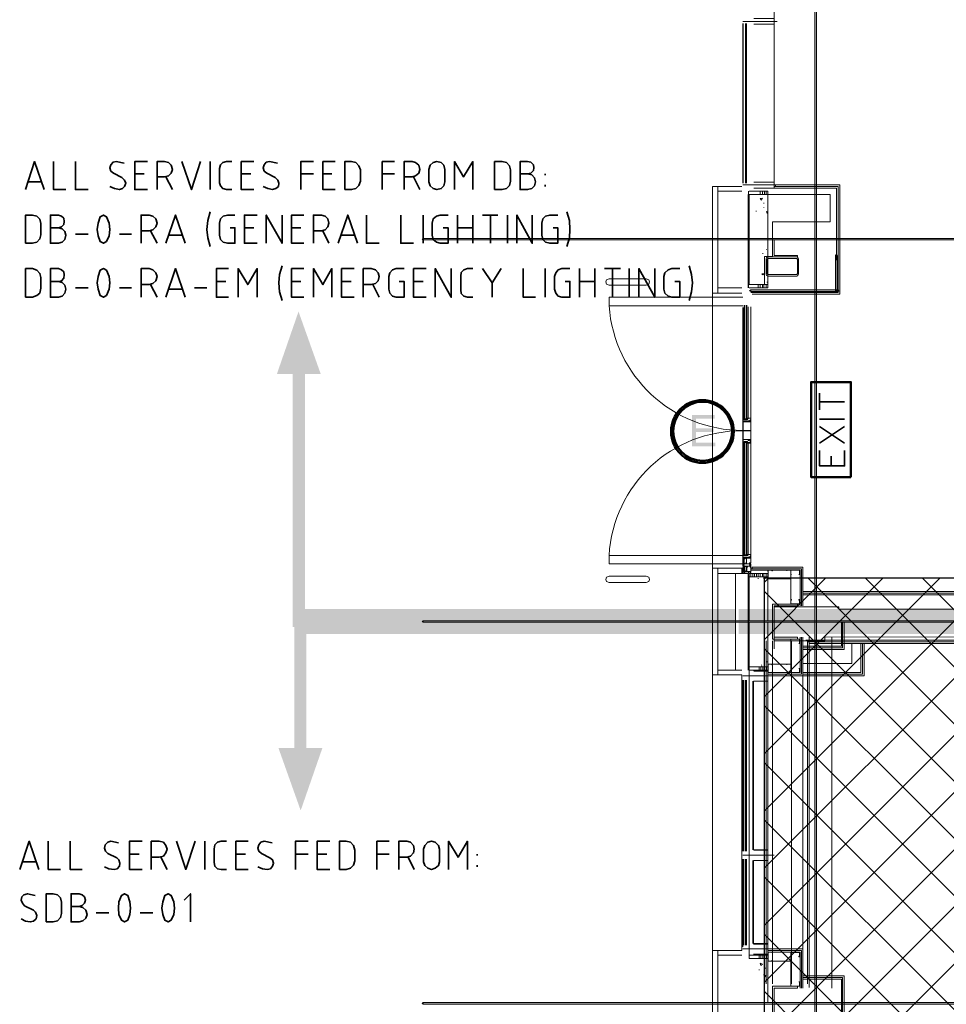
# Model space of a CAD drawing. Header units: millimetres. Extents: x 1.7 to 32.8, y 0.3 to 23.1.
# Tile 10 of 106: x 1.7 to 4.6, y 8.1 to 11.2. Entities that reach past the tile are written whole.
import ezdxf

# ---------------------------------------------------------------- set-up
doc = ezdxf.new("R2010")
doc.units = ezdxf.units.MM
doc.layers.add('PDF_Geometry', color=9, linetype='Continuous', true_color=0x808080)
doc.layers.add('PDF_Solid Fills', color=9, linetype='Continuous', true_color=0x808080)

msp = doc.modelspace()

# ---------------------------------------------------------------- hatches: boundary and pattern name
h = msp.add_hatch()
h.set_pattern_fill('ANSI37', color=256, scale=0.04)
h.paths.add_polyline_path([(13.8889, 0.4617), (4.0559, 0.4617), (4.0559, 9.4575), (13.8889, 9.4575)])
at = {"layer": 'PDF_Solid Fills', "transparency": 33554559}
for color, points in [(256, [(4.2175, 22.9226), (4.2141, 22.9226), (4.2141, 0.2783), (4.2193, 0.2783), (4.2193, 22.9226)]), (256, [(29.8551, 10.5213), (29.8551, 10.5247), (2.9827, 10.5247), (2.9827, 10.5197), (29.8551, 10.5197)]), (256, [(4.2825, 10.3597), (4.2843, 10.3597), (4.2843, 10.4713), (4.2791, 10.4713), (4.2791, 10.3597)]), (256, [(4.0126, 10.3597), (4.0126, 10.358), (4.2875, 10.358), (4.2875, 10.363), (4.0126, 10.363)]), (7, [(3.8993, 9.9697), (3.8275, 9.9697), (3.8275, 9.8713), (3.9009, 9.8713), (3.9009, 9.883), (3.8408, 9.883), (3.8408, 9.9163), (3.8959, 9.9163), (3.8959, 9.928), (3.8408, 9.928), (3.8408, 9.958), (3.8993, 9.958)]), (256, [(29.8551, 9.3197), (29.8551, 9.323), (2.9827, 9.323), (2.9827, 9.318), (29.8551, 9.318)]), (256, [(29.8551, 8.1198), (29.8551, 8.1231), (2.9827, 8.1231), (2.9827, 8.1181), (29.8551, 8.1181)])]:
    msp.add_hatch(color=color, dxfattribs=at).paths.add_polyline_path(points)

# ---------------------------------------------------------------- linework, layer by layer
msp.add_lwpolyline([(13.8889, 0.4617), (4.0559, 0.4617), (4.0559, 9.4575), (13.8889, 9.4575)], close=True)
at = {"layer": 'PDF_Geometry', "lineweight": 5}
for points in [[(4.2175, 22.9226), (4.2141, 22.9226), (4.2141, 0.2783), (4.2193, 0.2783), (4.2193, 22.9226)], [(29.8551, 10.5213), (29.8551, 10.5247), (2.9827, 10.5247), (2.9827, 10.5197), (29.8551, 10.5197)], [(4.2825, 10.3597), (4.2843, 10.3597), (4.2843, 10.4713), (4.2791, 10.4713), (4.2791, 10.3597)], [(4.0126, 10.3597), (4.0126, 10.358), (4.2875, 10.358), (4.2875, 10.363), (4.0126, 10.363)], [(29.8551, 9.3197), (29.8551, 9.323), (2.9827, 9.323), (2.9827, 9.318), (29.8551, 9.318)], [(29.8551, 8.1198), (29.8551, 8.1231), (2.9827, 8.1231), (2.9827, 8.1181), (29.8551, 8.1181)]]:
    msp.add_lwpolyline(points, close=True, dxfattribs=at)
at = {"layer": 'PDF_Geometry', "lineweight": 18}
for points in [[(4.0859, 11.7113), (4.0859, 10.683), (4.2825, 10.683), (4.2825, 10.5697)], [(4.0959, 11.2063), (3.9875, 11.2063)], [(4.0225, 11.2163), (4.0859, 11.2163), (4.0859, 11.198), (4.0225, 11.198)], [(4.0293, 11.198), (4.0859, 11.198), (4.0859, 11.2163), (4.0293, 11.2163)], [(3.9875, 10.698), (3.9875, 11.1997)], [(3.9977, 10.698), (3.9977, 11.1997)], [(3.9844, 10.353), (3.9092, 10.353), (3.8925, 10.353), (3.8925, 10.5213), (3.8925, 10.688), (3.9092, 10.688), (3.9844, 10.688)], [(3.9844, 10.673), (3.9092, 10.673), (3.9092, 10.688), (3.9092, 10.5213), (3.9092, 10.353), (3.9092, 10.3697), (3.9844, 10.3697)], [(4.0959, 10.693), (3.9875, 10.693)], [(4.0225, 10.7013), (4.0859, 10.7013), (4.0859, 10.683), (4.0225, 10.683)], [(4.0293, 10.683), (4.0859, 10.683), (4.0859, 10.7013), (4.0293, 10.7013)], [(4.0859, 10.688), (4.0859, 10.683), (4.0859, 10.688)], [(4.0859, 10.688), (4.2875, 10.688), (4.2875, 10.5697)], [(4.0909, 10.688), (4.0909, 10.693), (4.2927, 10.693), (4.2927, 10.5697)], [(4.0042, 10.663), (4.0042, 10.3797)], [(4.0058, 10.3697), (4.0058, 10.5213), (4.0058, 10.673)], [(4.0076, 10.673), (4.0659, 10.673), (4.0659, 10.663), (4.0076, 10.663)], [(4.0426, 10.663), (4.0426, 10.673)], [(4.0492, 10.663), (4.0492, 10.673)], [(4.0559, 10.663), (4.0559, 10.673)], [(4.0609, 10.663), (4.0609, 10.673)], [(4.0543, 10.6346), (4.0543, 10.6363)], [(4.0543, 10.6213), (4.0543, 10.623)], [(4.0293, 10.6097), (4.0293, 10.6113)], [(4.0659, 10.608), (4.0627, 10.6097), (4.0643, 10.603), (4.0659, 10.6047)], [(4.2825, 10.5213), (4.2825, 10.5863)], [(4.2875, 10.5213), (4.2875, 10.5913)], [(4.2927, 10.5213), (4.2927, 10.5963)], [(4.0042, 10.5213), (4.0042, 10.3697)], [(4.0076, 10.5163), (4.0076, 10.3797), (4.0659, 10.3797), (4.0659, 10.5163)], [(4.0126, 10.3547), (4.2875, 10.3547), (4.2875, 10.4713), (4.2875, 10.3547), (4.0659, 10.3547)], [(4.0176, 10.3497), (4.2927, 10.3497), (4.2927, 10.4713)], [(4.051, 10.4763), (4.051, 10.478)], [(4.0609, 10.4597), (4.0609, 10.4613)], [(4.0627, 10.4897), (4.0627, 10.4913)], [(4.0492, 10.4097), (4.0492, 10.4113)], [(4.0559, 10.413), (4.0559, 10.4147)], [(4.0076, 10.3697), (4.0659, 10.3697), (4.0659, 10.3797), (4.0076, 10.3797)], [(4.0358, 10.3797), (4.0358, 10.3697)], [(4.0426, 10.3797), (4.0426, 10.3697)], [(4.0492, 10.3797), (4.0492, 10.3697)], [(4.0543, 10.3797), (4.0543, 10.3697)], [(4.0593, 10.3797), (4.0593, 10.3813)], [(4.0609, 10.3797), (4.0609, 10.3697)], [(4.0643, 10.3863), (4.0643, 10.388)], [(4.0659, 10.3797), (4.0659, 10.3697)], [(3.9875, 10.313), (3.5675, 10.313), (3.5675, 10.3397), (3.9875, 10.3397)], [(3.8925, 9.488), (3.8925, 10.353)], [(3.9875, 9.9614), (3.9875, 10.308)], [(3.9909, 9.9614), (3.9909, 10.308)], [(3.9925, 10.3147), (3.9925, 9.9547), (4.0009, 9.9547), (4.0009, 10.3147)], [(3.9943, 10.3147), (3.9943, 9.958), (3.9993, 9.958), (3.9993, 10.3147)], [(4.0042, 9.9597), (4.0042, 10.3097)], [(4.0126, 9.9597), (4.0126, 10.3097)], [(4.0027, 9.958), (4.0027, 9.9547), (4.0009, 9.9547), (4.0009, 9.958), (4.0009, 9.9563), (4.0027, 9.9563), (4.0009, 9.958), (4.0009, 9.9597), (4.0009, 9.958), (4.0027, 9.958), (4.0027, 9.9597), (4.0009, 9.9597), (4.0009, 9.9614), (4.0009, 9.9597), (4.0042, 9.9597), (4.0027, 9.9597), (4.0027, 9.9563)], [(3.9875, 9.8814), (3.9875, 9.533)], [(3.9909, 9.8797), (3.9909, 9.533)], [(3.9943, 9.5264), (3.9943, 9.883), (3.9993, 9.883), (3.9993, 9.5264)], [(4.0027, 9.883), (4.0027, 9.8864), (4.0009, 9.8864), (4.0009, 9.8847), (4.0027, 9.8847), (4.0009, 9.8847), (4.0009, 9.883), (4.0027, 9.883), (4.0009, 9.8814), (4.0009, 9.8797), (4.0009, 9.8814), (4.0042, 9.8814), (4.0027, 9.883), (4.0027, 9.8847)], [(4.0042, 9.8814), (4.0042, 9.5314)], [(4.0126, 9.8814), (4.0126, 9.5314)], [(4.0027, 9.5297), (4.0027, 9.5264), (4.0009, 9.5264), (4.0009, 9.5297), (4.0009, 9.528), (4.0027, 9.528), (4.0009, 9.5297), (4.0009, 9.5314), (4.0009, 9.5297), (4.0027, 9.5297), (4.0027, 9.5314), (4.0009, 9.5314), (4.0009, 9.533), (4.0009, 9.5314), (4.0042, 9.5314), (4.0027, 9.5314), (4.0027, 9.528)], [(3.9875, 9.528), (3.5675, 9.528), (3.5675, 9.5014), (3.9875, 9.5014)], [(3.9909, 9.5314), (3.9893, 9.5314), (3.9909, 9.5314)], [(3.9943, 9.5297), (3.9993, 9.5297)], [(3.9844, 9.168), (3.9092, 9.168), (3.9092, 9.153), (3.9092, 9.3197), (3.9092, 9.488), (3.9092, 9.4714), (3.9844, 9.4714), (3.9844, 9.488), (3.9092, 9.488), (3.8925, 9.488), (3.8925, 9.3197), (3.8925, 9.153), (3.9092, 9.153), (3.9844, 9.153), (3.9844, 8.2864), (3.9092, 8.2864), (3.8925, 8.2864), (3.8925, 8.1198), (3.8925, 7.9531)], [(4.0042, 9.168), (4.0042, 9.3197), (4.0042, 9.4714), (3.9643, 9.4714), (3.9643, 9.3197), (3.9643, 9.168)], [(3.9844, 9.488), (3.986, 9.4864), (3.9875, 9.488)], [(3.9875, 9.4847), (3.9844, 9.4847)], [(3.9844, 9.4814), (3.986, 9.4797), (3.9875, 9.4814)], [(3.986, 9.4847), (3.986, 9.4714), (4.0058, 9.4714), (4.0058, 9.3197), (4.0058, 9.168)], [(4.0659, 9.4864), (4.1726, 9.4864), (4.1726, 9.3697), (4.1726, 9.4864), (4.0126, 9.4864), (4.0126, 9.4814), (4.1676, 9.4814), (4.1676, 9.3697)], [(4.0126, 9.4714), (4.0126, 9.4614)], [(4.176, 9.3697), (4.176, 9.4914), (4.0176, 9.4914), (4.0176, 9.4864)], [(4.0194, 9.4714), (4.0194, 9.4614)], [(4.0243, 9.4714), (4.0243, 9.4614)], [(4.0309, 9.4714), (4.0309, 9.4614)], [(4.0358, 9.4714), (4.0358, 9.4614)], [(4.0426, 9.4714), (4.0426, 9.4614)], [(4.0492, 9.4714), (4.0492, 9.4614)], [(4.0543, 9.4714), (4.0543, 9.4614)], [(4.0609, 9.4714), (4.0609, 9.4614)], [(4.0659, 9.4814), (4.0659, 9.478), (4.0677, 9.478), (4.0677, 9.458), (4.0659, 9.458), (4.0659, 9.4547), (4.1392, 9.4547), (4.1392, 9.3747), (4.1426, 9.3747), (4.1426, 9.3764), (4.1627, 9.3764), (4.1643, 9.3747), (4.1658, 9.3747)], [(4.0659, 9.4714), (4.0659, 9.4614)], [(4.081, 9.4814), (4.081, 9.4797), (4.0792, 9.4797), (4.0792, 9.4814), (4.0677, 9.4814), (4.0677, 9.4547), (4.0792, 9.4547), (4.0792, 9.4564), (4.081, 9.4564), (4.081, 9.4547)], [(4.0677, 9.4814), (4.0792, 9.4814)], [(4.1658, 9.4814), (4.1392, 9.4814), (4.1392, 9.468), (4.141, 9.468), (4.1392, 9.468), (4.1392, 9.4814), (4.1658, 9.4814), (4.1658, 9.468), (4.1643, 9.468), (4.1658, 9.468)], [(4.1676, 9.468), (4.1676, 9.4814)], [(4.0076, 9.3247), (4.0076, 9.4614), (4.0659, 9.4614), (4.0659, 9.3247)], [(4.0358, 9.4547), (4.0358, 9.4564)], [(4.0792, 9.4547), (4.0677, 9.4547)], [(5.4891, 9.4147), (4.176, 9.4147)], [(4.1909, 9.2564), (5.4842, 9.2564), (5.4842, 9.4097), (4.176, 9.4097)], [(4.1392, 9.3764), (4.1392, 9.3897), (4.141, 9.3897), (4.141, 9.388), (4.1392, 9.388), (4.1392, 9.3764), (4.1658, 9.3764), (4.1658, 9.388), (4.1643, 9.388), (4.1643, 9.3897), (4.1658, 9.3897)], [(4.1658, 9.3764), (4.1658, 9.378)], [(4.1676, 9.3897), (4.1676, 9.3764)], [(4.1859, 9.2614), (5.4792, 9.2614), (5.4792, 9.4047), (4.176, 9.4047)], [(4.0076, 9.3164), (4.0076, 9.1781), (4.0659, 9.1781), (4.0659, 9.3164)], [(4.0859, 9.3197), (4.0859, 9.2714), (4.1593, 9.2714), (4.1593, 9.2647), (4.081, 9.2647), (4.081, 9.3197)], [(4.306, 9.3197), (4.306, 9.233), (4.176, 9.233)], [(4.3008, 9.3197), (4.3008, 9.238), (4.176, 9.238)], [(4.2977, 9.3197), (4.2977, 9.243), (4.176, 9.243)], [(4.0609, 8.1814), (4.0609, 9.2597)], [(4.0659, 8.2864), (4.0659, 8.2914), (4.176, 8.2914), (4.176, 8.1681), (4.176, 9.2714), (4.176, 9.1497), (4.0659, 9.1497), (4.0659, 9.1547), (4.0659, 9.1597), (4.0659, 9.1547), (4.1726, 9.1547), (4.1726, 9.2714)], [(4.1676, 9.2714), (4.1676, 9.1597), (4.0659, 9.1597), (4.0659, 9.1614), (4.0677, 9.163), (4.0677, 9.183), (4.0659, 9.183), (4.0659, 9.1864), (4.1392, 9.1864), (4.1392, 9.2647)], [(4.081, 8.1814), (4.081, 9.2597)], [(4.0859, 9.2747), (4.0859, 9.2347)], [(4.1658, 9.2647), (4.1392, 9.2647), (4.1392, 9.2514), (4.141, 9.2514), (4.1392, 9.2514), (4.1392, 9.2647), (4.1658, 9.2647), (4.1658, 9.2514), (4.1643, 9.2514), (4.1658, 9.2514)], [(4.141, 8.1814), (4.141, 9.2597)], [(4.1676, 9.2514), (4.1676, 9.2647)], [(4.1909, 8.1814), (4.1909, 9.2597)], [(4.1959, 8.1697), (4.1959, 9.2714)], [(4.2676, 8.1681), (4.2676, 9.2714)], [(4.176, 9.1881), (4.3308, 9.1881), (4.3308, 9.2514)], [(4.176, 9.1597), (4.3593, 9.1597), (4.3593, 9.2514)], [(4.176, 9.1547), (4.3642, 9.1547), (4.3642, 9.2514)], [(4.176, 9.1497), (4.3692, 9.1497), (4.3692, 9.2514)], [(4.1959, 9.2514), (5.4891, 9.2514), (7.7509, 9.2514), (10.1657, 9.2514)], [(4.0643, 9.193), (4.0643, 9.1947)], [(4.0076, 8.2714), (4.0659, 8.2714), (4.0659, 8.2614), (4.0076, 8.2614), (4.0076, 9.1781), (4.0659, 9.1781), (4.0659, 9.168), (4.0076, 9.168)], [(4.0659, 9.1664), (4.0209, 9.1664)], [(4.0225, 8.5697), (4.0659, 8.5697), (4.0659, 8.6031), (4.0209, 8.6031), (4.0209, 9.133), (4.0659, 9.133), (4.0659, 9.1647), (4.0225, 9.1647)], [(4.0225, 9.133), (4.0659, 9.133), (4.0659, 9.1497), (4.0659, 9.1647)], [(4.0392, 9.168), (4.0392, 9.1781)], [(4.0442, 9.168), (4.0442, 9.1781)], [(4.046, 9.183), (4.046, 9.1847)], [(4.0476, 9.1797), (4.0476, 9.1814)], [(4.051, 9.168), (4.051, 9.1781)], [(4.0559, 9.168), (4.0559, 9.1781)], [(4.0627, 9.168), (4.0627, 9.1781)], [(4.0659, 9.1781), (4.0659, 8.2614)], [(4.081, 9.1597), (4.081, 9.1614), (4.0792, 9.1614), (4.0792, 9.1597), (4.0677, 9.1597), (4.0677, 9.1864), (4.0792, 9.1864), (4.0792, 9.1847), (4.081, 9.1847), (4.081, 9.1864)], [(4.0792, 9.1864), (4.0677, 9.1864)], [(4.1658, 9.1597), (4.1392, 9.1597), (4.1392, 9.173), (4.141, 9.173), (4.1392, 9.173), (4.1392, 9.1597), (4.1658, 9.1597), (4.1658, 9.173), (4.1643, 9.173), (4.1658, 9.173)], [(4.1676, 9.173), (4.1676, 9.1597)], [(3.8925, 8.2864), (3.8925, 9.153)], [(3.9875, 9.1497), (4.0742, 9.1497)], [(3.9875, 8.5981), (3.9875, 9.1364)], [(3.9909, 8.5981), (3.9909, 9.1364)], [(3.9959, 8.5981), (3.9959, 9.1364)], [(3.9993, 8.5981), (3.9993, 9.1364)], [(4.0194, 8.6031), (4.0194, 9.133)], [(4.0659, 8.6031), (4.0659, 9.133)], [(4.0677, 9.1597), (4.0792, 9.1597)], [(4.0859, 8.5864), (3.9875, 8.5864)], [(3.9875, 8.5731), (3.9875, 8.2981)], [(3.9909, 8.5731), (3.9909, 8.3031)], [(3.9959, 8.5731), (3.9959, 8.3031)], [(3.9993, 8.5731), (3.9993, 8.3031)], [(4.0225, 8.6014), (4.0659, 8.6014), (4.0659, 8.5864), (4.0659, 8.5697), (4.0209, 8.5697), (4.0209, 8.3064)], [(4.0194, 8.5697), (4.0194, 8.3081)], [(4.0659, 8.5697), (4.0659, 8.3064), (4.0659, 8.2747), (4.0225, 8.2747)], [(4.0209, 8.3081), (4.0659, 8.3081)], [(4.0225, 8.3064), (4.0659, 8.3064), (4.0659, 8.2914), (4.0659, 8.2747), (4.0209, 8.2747)], [(3.9844, 7.9681), (3.9092, 7.9681), (3.9092, 7.9531), (3.9092, 8.1198), (3.9092, 8.2864), (3.9092, 8.2714), (3.9844, 8.2714)], [(3.9875, 8.2914), (4.0742, 8.2914)], [(4.0392, 8.2614), (4.0392, 8.2714)], [(4.0442, 8.2614), (4.0442, 8.2714)], [(4.051, 8.2614), (4.051, 8.2714)], [(4.0559, 8.2614), (4.0559, 8.2714)], [(4.0627, 8.2614), (4.0627, 8.2714)], [(4.1726, 8.1681), (4.1726, 8.2864), (4.0659, 8.2864), (4.0659, 8.2814), (4.1676, 8.2814), (4.1676, 8.1681)], [(4.0659, 8.2814), (4.0659, 8.2781), (4.0677, 8.2781), (4.0677, 8.2564), (4.0659, 8.2564), (4.0659, 8.2531), (4.1392, 8.2531), (4.1392, 8.1747)], [(4.081, 8.2814), (4.081, 8.2797), (4.0792, 8.2797), (4.0792, 8.2814), (4.0677, 8.2814), (4.0677, 8.2531), (4.0792, 8.2531), (4.0792, 8.2547), (4.081, 8.2547), (4.081, 8.2531)], [(4.0677, 8.2814), (4.0792, 8.2814)], [(4.1392, 8.2664), (4.141, 8.2664), (4.141, 8.2681), (4.1392, 8.2681), (4.1392, 8.2814), (4.1426, 8.2814), (4.1426, 8.2797), (4.1643, 8.2797), (4.1643, 8.2814), (4.1658, 8.2814), (4.1658, 8.2681), (4.1643, 8.2681), (4.1643, 8.2664), (4.1658, 8.2664)], [(4.1658, 8.2814), (4.1392, 8.2814), (4.1392, 8.2681)], [(4.1658, 8.2681), (4.1658, 8.2697)], [(4.1676, 8.2681), (4.1676, 8.2814)], [(4.0076, 8.2614), (4.0659, 8.2614), (4.0659, 8.1231)], [(4.0792, 8.2531), (4.0677, 8.2531)], [(4.0392, 8.2247), (4.0392, 8.2264)], [(4.0543, 8.2097), (4.0543, 8.2114)], [(4.0559, 8.2081), (4.0627, 8.2081), (4.0593, 8.2031), (4.0543, 8.2081)], [(4.0593, 8.2297), (4.0593, 8.2314)], [(4.176, 8.0331), (4.306, 8.0331), (4.306, 8.1198), (4.306, 8.2064), (4.176, 8.2064)], [(4.1658, 8.1747), (4.1392, 8.1747), (4.1392, 8.1881), (4.141, 8.1881), (4.1392, 8.1881), (4.1392, 8.1747), (4.1658, 8.1747), (4.1658, 8.1881), (4.1643, 8.1881), (4.1658, 8.1881)], [(4.1676, 8.1881), (4.1676, 8.1747)], [(4.176, 8.0381), (4.3008, 8.0381), (4.3008, 8.1198), (4.3008, 8.2014), (4.176, 8.2014)], [(4.176, 8.0431), (4.2977, 8.0431), (4.2977, 8.1198), (4.2977, 8.1964), (4.176, 8.1964)]]:
    msp.add_lwpolyline(points, dxfattribs=at)
for points in [[(3.9893, 11.1997), (3.9893, 10.698)], [(3.9959, 11.1997), (3.9959, 10.698)], [(3.9993, 11.1997), (3.9993, 10.698)], [(4.0659, 10.3797), (4.0659, 10.663), (4.0075, 10.663), (4.0075, 10.3797)], [(4.2627, 10.5763), (4.2627, 10.663), (4.0076, 10.663), (4.0076, 10.3797), (4.0559, 10.3797), (4.0559, 10.468), (4.081, 10.468), (4.081, 10.5763)], [(4.0492, 10.6513), (4.046, 10.6447), (4.0426, 10.6497)], [(4.081, 10.5213), (4.081, 10.4663), (4.1593, 10.4663), (4.1593, 10.4713), (4.0859, 10.4713), (4.0859, 10.5213), (4.0859, 10.4713), (4.1593, 10.4713), (4.1593, 10.4663), (4.081, 10.4663)], [(4.2825, 10.4563), (4.2825, 10.5213)], [(4.2875, 10.4513), (4.2875, 10.5213)], [(4.2927, 10.4463), (4.2927, 10.5213)], [(4.0609, 10.4597), (4.0609, 10.413), (4.0627, 10.408), (4.0659, 10.4063), (4.1575, 10.4063), (4.1609, 10.408), (4.1627, 10.413), (4.1627, 10.4597), (4.1609, 10.4647), (4.1575, 10.4663), (4.0659, 10.4663), (4.0627, 10.4647)], [(4.0643, 10.458), (4.0643, 10.4147), (4.0659, 10.4113), (4.0692, 10.4113), (4.1543, 10.4113), (4.1575, 10.4113), (4.1593, 10.4147), (4.1593, 10.458), (4.1575, 10.4613), (4.1543, 10.4613), (4.0692, 10.4613), (4.0659, 10.4613)], [(4.0559, 10.4147), (4.051, 10.4097), (4.0476, 10.413)], [(3.6842, 10.398), (3.6925, 10.3947), (3.6943, 10.388), (3.6925, 10.3813), (3.6842, 10.378), (3.5675, 10.378), (3.5594, 10.3813), (3.5576, 10.388), (3.5594, 10.3947), (3.5675, 10.398)], [(4.0126, 9.9213), (4.0126, 9.948), (3.9893, 9.948), (3.9893, 9.9213), (4.0126, 9.9213), (3.9875, 9.9213), (3.9875, 9.9614), (3.9893, 9.9614), (3.9893, 9.9597), (3.9875, 9.9597), (3.9875, 9.958), (3.9893, 9.958), (3.9893, 9.9563), (3.9893, 9.958), (3.9893, 9.9497), (4.0058, 9.9497), (4.0042, 9.9497), (4.0042, 9.9514), (4.0076, 9.9514), (4.0076, 9.9497), (4.0058, 9.9497), (4.0126, 9.9497), (4.011, 9.9497), (4.011, 9.9514), (4.0126, 9.9514)], [(3.9893, 9.9614), (3.9893, 9.9563), (3.9909, 9.9563), (3.9909, 9.963), (3.9909, 9.9614)], [(3.9909, 9.9597), (3.9893, 9.958), (3.9893, 9.9597)], [(4.0126, 9.953), (4.0126, 9.9514), (4.011, 9.9514), (4.011, 9.9497), (4.011, 9.9514), (4.0092, 9.9497), (4.0076, 9.9497), (4.0092, 9.9497), (4.011, 9.953), (4.0126, 9.9514), (4.0126, 9.9547), (4.011, 9.9547), (4.011, 9.953), (4.011, 9.9547), (4.0126, 9.9547), (4.0126, 9.9597), (4.0042, 9.9597), (4.0042, 9.958), (4.0027, 9.9563), (4.0027, 9.958), (4.0042, 9.9597), (4.0126, 9.9597)], [(4.0126, 9.9197), (4.0126, 9.893), (3.9893, 9.893), (3.9893, 9.9197), (4.0126, 9.9197), (3.9875, 9.9197), (3.9875, 9.8797), (3.9893, 9.8797), (3.9893, 9.8814), (3.9875, 9.8814), (3.9875, 9.883), (3.9893, 9.883), (3.9893, 9.893), (4.0058, 9.893), (4.0058, 9.8913), (4.0042, 9.8913), (4.0042, 9.8897), (4.0076, 9.8897), (4.0076, 9.8913), (4.0058, 9.8913), (4.0058, 9.893), (4.0126, 9.893), (4.0126, 9.8913), (4.011, 9.8913), (4.0126, 9.8897)], [(3.9893, 9.8797), (3.9893, 9.8847), (3.9909, 9.8847), (3.9909, 9.8797)], [(3.9909, 9.8814), (3.9909, 9.883), (3.9893, 9.883), (3.9893, 9.8814)], [(4.0009, 9.5264), (3.9925, 9.5264), (3.9925, 9.8864), (4.0009, 9.8864)], [(4.0126, 9.888), (4.0126, 9.8897), (4.011, 9.8897), (4.011, 9.8913), (4.011, 9.8897), (4.0092, 9.8913), (4.0076, 9.8913), (4.0092, 9.8913), (4.011, 9.8897), (4.0126, 9.8897), (4.0126, 9.888), (4.011, 9.888), (4.011, 9.8864), (4.0126, 9.8864), (4.0126, 9.883), (4.0042, 9.883), (4.0027, 9.8847), (4.0027, 9.8864), (4.0027, 9.883), (4.0042, 9.883), (4.0042, 9.8814), (4.0126, 9.8814)], [(3.9925, 9.5014), (3.9925, 9.4997), (3.9893, 9.4997), (3.9893, 9.4964), (3.9875, 9.4964), (3.9875, 9.4947), (3.9893, 9.4947), (3.9875, 9.4947), (3.9875, 9.533), (3.9893, 9.533), (3.9893, 9.5314), (3.9875, 9.5314), (3.9875, 9.5297), (3.9893, 9.5297), (3.9893, 9.528), (3.9893, 9.5297), (3.9893, 9.5197), (3.9909, 9.5197), (3.9909, 9.5214), (3.9925, 9.5214), (3.9925, 9.518), (3.9943, 9.518), (3.9925, 9.518), (3.9925, 9.503), (3.9943, 9.503), (3.9925, 9.503)], [(3.9893, 9.533), (3.9893, 9.5297), (3.9909, 9.5297), (3.9909, 9.5347), (3.9909, 9.533)], [(3.9909, 9.5014), (3.9909, 9.5197), (3.9893, 9.5197), (3.9893, 9.5014)], [(3.9943, 9.5214), (3.9925, 9.5214), (3.9925, 9.518), (3.9943, 9.5197), (3.9977, 9.5197), (3.9977, 9.518), (3.9993, 9.518), (3.9993, 9.5197), (3.9977, 9.5197), (3.9977, 9.5214)], [(3.9943, 9.5014), (3.9925, 9.5014), (3.9925, 9.503), (3.9943, 9.503), (3.9943, 9.5014), (3.9959, 9.5014), (3.9959, 9.503), (3.9993, 9.503), (3.9993, 9.5014)], [(3.9993, 9.5214), (4.0058, 9.5214), (4.0042, 9.5214), (4.0042, 9.523), (4.0076, 9.523), (4.0076, 9.5214), (4.0058, 9.5214), (4.0126, 9.5214), (4.011, 9.5214), (4.011, 9.523), (4.0126, 9.523), (4.0126, 9.5047), (4.011, 9.5047), (4.0092, 9.503), (4.0092, 9.4997), (4.0092, 9.5014), (3.9977, 9.5014), (3.9993, 9.5014), (3.9993, 9.503), (3.9977, 9.503), (3.9977, 9.5047), (3.9993, 9.5047), (3.9993, 9.518), (3.9977, 9.518), (3.9993, 9.518), (3.9993, 9.5197), (3.9977, 9.5197), (3.9977, 9.5214)], [(3.9993, 9.5197), (3.9993, 9.5014), (4.0092, 9.5014), (4.0092, 9.5047), (4.0126, 9.5047), (4.0126, 9.5197)], [(4.0009, 9.4947), (4.0092, 9.4947), (4.0092, 9.4964), (4.0126, 9.4964), (4.0126, 9.498), (4.011, 9.498), (4.011, 9.4997), (4.0126, 9.4997), (4.0126, 9.5014), (4.011, 9.5014), (4.0126, 9.5014), (4.0126, 9.4747), (4.011, 9.4747), (4.0126, 9.4747), (4.0126, 9.4764), (4.0058, 9.4764), (4.0058, 9.4747), (4.0076, 9.4747), (4.0042, 9.4747), (4.0058, 9.4747), (4.0058, 9.4764), (3.9993, 9.4764), (3.9993, 9.478), (4.0009, 9.478), (4.0009, 9.4797), (3.9993, 9.4797), (3.9993, 9.478), (3.9993, 9.493), (4.0009, 9.493), (4.0009, 9.4947), (3.9993, 9.4947)], [(4.0126, 9.5247), (4.0126, 9.523), (4.011, 9.523), (4.011, 9.5214), (4.011, 9.523), (4.0092, 9.5214), (4.0076, 9.5214), (4.0092, 9.5214), (4.011, 9.5247), (4.0126, 9.5247), (4.0126, 9.5264), (4.011, 9.5264), (4.0126, 9.5264), (4.0126, 9.5314), (4.0042, 9.5314), (4.0042, 9.5297), (4.0027, 9.528), (4.0027, 9.5314), (4.0126, 9.5314)], [(4.011, 9.4997), (4.0126, 9.4997), (4.0126, 9.5014), (4.0092, 9.5014), (4.0092, 9.4997), (4.011, 9.4997), (4.011, 9.5014)], [(4.0126, 9.4997), (4.0126, 9.5014), (4.0109, 9.5014), (4.0109, 9.4997)], [(3.9943, 9.4764), (3.9943, 9.4747), (3.9925, 9.4747), (3.9925, 9.478), (3.9893, 9.478), (3.9893, 9.4747), (3.9875, 9.4747), (3.9875, 9.4914), (3.9909, 9.4914), (3.9909, 9.4964), (3.9925, 9.4964), (3.9925, 9.4947), (3.9943, 9.4947), (3.9943, 9.493), (3.9959, 9.493), (3.9943, 9.493), (3.9943, 9.4797), (3.9959, 9.4797), (3.9959, 9.478), (3.9943, 9.478), (3.9943, 9.4797)], [(3.9893, 9.4964), (3.9893, 9.4947), (3.9893, 9.4964), (3.9893, 9.4947), (3.9909, 9.4947), (3.9909, 9.4964), (3.9909, 9.4947)], [(3.9925, 9.493), (3.9925, 9.4947), (3.9925, 9.4914), (3.9893, 9.4914), (3.9893, 9.478), (3.9925, 9.478)], [(3.9959, 9.4947), (3.9943, 9.4947), (3.9943, 9.493), (3.9959, 9.493), (3.9959, 9.4947), (3.9977, 9.4947), (3.9977, 9.493), (4.0009, 9.493), (4.0009, 9.4947)], [(3.9959, 9.4764), (3.9943, 9.4764), (3.9943, 9.4797), (3.9959, 9.478), (3.9993, 9.478), (3.9993, 9.4797), (4.0009, 9.4797), (4.0009, 9.478), (3.9993, 9.478), (3.9993, 9.4764)], [(4.0126, 9.4914), (4.011, 9.4914), (4.011, 9.493), (4.0126, 9.493), (4.0126, 9.4947), (4.0009, 9.4947), (4.0009, 9.493), (4.0027, 9.493), (4.0027, 9.4914), (4.0009, 9.4914), (4.0009, 9.478), (4.0126, 9.478)], [(4.0659, 9.4614), (4.0659, 9.4714), (4.0075, 9.4714), (4.0075, 9.4614)], [(4.1259, 9.4797), (4.1259, 9.4814), (4.1392, 9.4814), (4.1392, 9.4547), (4.1259, 9.4547), (4.1259, 9.4564), (4.1259, 9.4547), (4.1392, 9.4547), (4.1392, 9.4814), (4.1259, 9.4814)], [(3.6842, 9.463), (3.5675, 9.463), (3.5594, 9.4597), (3.5576, 9.453), (3.5594, 9.4464), (3.5675, 9.443), (3.6842, 9.443), (3.6925, 9.4464), (3.6943, 9.453), (3.6925, 9.4597)], [(4.0593, 9.4597), (4.0525, 9.458), (4.0559, 9.4547)], [(4.081, 9.3197), (4.081, 9.3747), (4.1593, 9.3747), (4.1593, 9.3697), (4.0859, 9.3697), (4.0859, 9.3197), (4.0859, 9.3697), (4.1593, 9.3697), (4.1593, 9.3747), (4.081, 9.3747)], [(4.0859, 9.3664), (4.2893, 9.3664), (4.2893, 9.3597), (5.4693, 9.3597), (5.4693, 9.273), (4.246, 9.2714), (4.246, 9.2597), (4.0859, 9.2597)], [(4.1259, 9.1614), (4.1259, 9.1597), (4.1392, 9.1597), (4.1392, 9.1864), (4.1259, 9.1864), (4.1259, 9.1847), (4.1259, 9.1864), (4.1392, 9.1864), (4.1392, 9.1597), (4.1259, 9.1597)], [(4.1259, 8.2797), (4.1259, 8.2814), (4.1392, 8.2814), (4.1392, 8.2531), (4.1259, 8.2531), (4.1259, 8.2547), (4.1259, 8.2531), (4.1392, 8.2531), (4.1392, 8.2814), (4.1259, 8.2814)], [(4.0492, 8.2431), (4.0426, 8.2464), (4.0442, 8.2397)], [(4.081, 8.1198), (4.081, 8.1747), (4.1593, 8.1747), (4.1593, 8.1681), (4.0859, 8.1681), (4.0859, 8.1198), (4.0859, 8.0697), (4.1593, 8.0697), (4.1593, 8.0647), (4.081, 8.0647)]]:
    msp.add_lwpolyline(points, close=True, dxfattribs=at)
at = {"layer": 'PDF_Geometry', "color": 7, "lineweight": 35}
for points in [[(1.7328, 10.678), (1.761, 10.7663), (1.791, 10.678)], [(1.821, 10.7663), (1.821, 10.678), (1.8594, 10.678)], [(1.8894, 10.7663), (1.8894, 10.678), (1.9293, 10.678)], [(2.0427, 10.7613), (2.0176, 10.7663), (2.0077, 10.7647), (2.0009, 10.7563), (1.9977, 10.7463), (2.0009, 10.7363), (2.0092, 10.7296), (2.0359, 10.7163), (2.0442, 10.708), (2.0476, 10.698), (2.0442, 10.688), (2.0377, 10.6813), (2.0278, 10.678), (2.0126, 10.6813), (1.9977, 10.688)], [(2.116, 10.678), (2.0761, 10.678), (2.0761, 10.7663), (2.116, 10.7663)], [(2.146, 10.678), (2.146, 10.7663), (2.1693, 10.7663), (2.1826, 10.763), (2.1909, 10.7547), (2.1943, 10.7413), (2.1909, 10.7296), (2.1826, 10.7213), (2.1693, 10.718), (2.146, 10.718)], [(2.2243, 10.7663), (2.2544, 10.678), (2.2826, 10.7663)], [(2.3126, 10.678), (2.3126, 10.7663)], [(2.381, 10.678), (2.3643, 10.678), (2.3525, 10.6813), (2.346, 10.6897), (2.3426, 10.6996), (2.3426, 10.7447), (2.346, 10.7563), (2.3525, 10.763), (2.3643, 10.7663), (2.381, 10.7663)], [(2.4509, 10.678), (2.411, 10.678), (2.411, 10.7663), (2.4509, 10.7663)], [(2.5243, 10.7613), (2.4992, 10.7663), (2.4893, 10.7647), (2.4825, 10.7563), (2.4794, 10.7463), (2.4825, 10.7363), (2.4909, 10.7296), (2.5175, 10.7163), (2.5259, 10.708), (2.5293, 10.698), (2.5277, 10.688), (2.5193, 10.6813), (2.5094, 10.678), (2.4943, 10.6813), (2.4794, 10.688)], [(2.5977, 10.678), (2.5977, 10.7663), (2.6376, 10.7663)], [(2.706, 10.678), (2.6676, 10.678), (2.6676, 10.7663), (2.706, 10.7663)], [(2.8543, 10.678), (2.8543, 10.7663), (2.8927, 10.7663)], [(2.9227, 10.678), (2.9227, 10.7663), (2.9477, 10.7663), (2.9592, 10.763), (2.9694, 10.7547), (2.9725, 10.7413), (2.9694, 10.7296), (2.9592, 10.7213), (2.9477, 10.718), (2.9227, 10.718)], [(3.0809, 10.678), (3.0809, 10.7663), (3.1093, 10.718), (3.1393, 10.7663), (3.1393, 10.678)], [(3.3109, 10.728), (3.321, 10.7296), (3.3294, 10.738), (3.331, 10.7463), (3.3294, 10.7563), (3.321, 10.7647), (3.3109, 10.7663), (3.2876, 10.7663), (3.2876, 10.678), (3.3109, 10.678), (3.3242, 10.6813), (3.3325, 10.6897), (3.3359, 10.703), (3.3325, 10.7147), (3.3242, 10.7247), (3.3109, 10.728), (3.2876, 10.728)], [(2.1061, 10.728), (2.0761, 10.728)], [(2.1742, 10.718), (2.1943, 10.678)], [(2.441, 10.728), (2.411, 10.728)], [(2.5977, 10.728), (2.6376, 10.728)], [(2.6961, 10.728), (2.6676, 10.728)], [(2.8543, 10.728), (2.8927, 10.728)], [(2.9527, 10.718), (2.9725, 10.678)], [(3.3659, 10.723), (3.3659, 10.728)], [(1.7826, 10.703), (1.7409, 10.703)], [(3.3659, 10.688), (3.3659, 10.693)], [(1.8359, 10.558), (1.8461, 10.5613), (1.8526, 10.568), (1.8544, 10.578), (1.8526, 10.588), (1.8461, 10.5947), (1.8359, 10.598), (1.8111, 10.598), (1.8111, 10.5097), (1.8359, 10.5097), (1.8476, 10.513), (1.856, 10.5213), (1.8594, 10.5347), (1.856, 10.5463), (1.8476, 10.5547), (1.8359, 10.558), (1.8111, 10.558)], [(2.0959, 10.5097), (2.0959, 10.598), (2.121, 10.598), (2.1327, 10.5947), (2.1426, 10.5863), (2.146, 10.573), (2.1426, 10.5613), (2.1327, 10.5513), (2.121, 10.548), (2.0959, 10.548)], [(2.1742, 10.5097), (2.2043, 10.598), (2.2343, 10.5097)], [(2.3126, 10.608), (2.306, 10.5813), (2.3027, 10.553), (2.306, 10.5263), (2.3126, 10.4997)], [(2.376, 10.558), (2.3909, 10.558), (2.3909, 10.5097), (2.3677, 10.5097), (2.3543, 10.513), (2.346, 10.5213), (2.3426, 10.5347), (2.3426, 10.573), (2.346, 10.5863), (2.3543, 10.5947), (2.3677, 10.598), (2.3909, 10.598)], [(2.4609, 10.5097), (2.4209, 10.5097), (2.4209, 10.598), (2.4609, 10.598)], [(2.4893, 10.5097), (2.4893, 10.598), (2.5392, 10.5097), (2.5392, 10.598)], [(2.6076, 10.5097), (2.5692, 10.5097), (2.5692, 10.598), (2.6076, 10.598)], [(2.6376, 10.5097), (2.6376, 10.598), (2.6627, 10.598), (2.6744, 10.5947), (2.6827, 10.5863), (2.6859, 10.573), (2.6827, 10.5613), (2.6744, 10.5513), (2.6627, 10.548), (2.6376, 10.548)], [(2.7159, 10.5097), (2.7459, 10.598), (2.776, 10.5097)], [(2.8044, 10.598), (2.8044, 10.5097), (2.8443, 10.5097)], [(2.9125, 10.598), (2.9125, 10.5097), (2.9527, 10.5097)], [(2.9827, 10.5097), (2.9827, 10.598)], [(3.0459, 10.558), (3.061, 10.558), (3.061, 10.5097), (3.036, 10.5097), (3.0242, 10.513), (3.0143, 10.5213), (3.0109, 10.5347), (3.0109, 10.573), (3.0143, 10.5863), (3.0242, 10.5947), (3.036, 10.598), (3.061, 10.598)], [(3.091, 10.5097), (3.091, 10.598)], [(3.1393, 10.598), (3.1393, 10.5097)], [(3.1694, 10.598), (3.2177, 10.598)], [(3.1942, 10.5097), (3.1942, 10.598)], [(3.2477, 10.5097), (3.2477, 10.598)], [(3.2777, 10.5097), (3.2777, 10.598), (3.326, 10.5097), (3.326, 10.598)], [(3.391, 10.558), (3.4059, 10.558), (3.4059, 10.5097), (3.3808, 10.5097), (3.3675, 10.513), (3.3592, 10.5213), (3.356, 10.5347), (3.356, 10.573), (3.3592, 10.5863), (3.3675, 10.5947), (3.3808, 10.598), (3.4059, 10.598)], [(3.4343, 10.4997), (3.4427, 10.5263), (3.4443, 10.553), (3.4427, 10.5813), (3.4343, 10.608)], [(2.4509, 10.558), (2.4209, 10.558)], [(2.5977, 10.558), (2.5692, 10.558)], [(3.091, 10.558), (3.1393, 10.558)], [(1.8894, 10.538), (1.9293, 10.538)], [(2.0278, 10.538), (2.0659, 10.538)], [(2.1259, 10.548), (2.146, 10.5097)], [(2.2259, 10.5347), (2.1844, 10.5347)], [(2.6676, 10.548), (2.6859, 10.5097)], [(2.766, 10.5347), (2.7243, 10.5347)], [(2.5392, 10.438), (2.5311, 10.4113), (2.5293, 10.3847), (2.5311, 10.3563), (2.5392, 10.3297)], [(3.8192, 10.3297), (3.8259, 10.3563), (3.8293, 10.3847), (3.8259, 10.4113), (3.8192, 10.438)], [(1.8359, 10.3897), (1.8461, 10.3913), (1.8526, 10.3997), (1.8544, 10.4097), (1.8526, 10.4197), (1.8461, 10.4263), (1.8359, 10.4297), (1.8111, 10.4297), (1.8111, 10.3397), (1.8359, 10.3397), (1.8476, 10.343), (1.856, 10.353), (1.8594, 10.3647), (1.856, 10.378), (1.8476, 10.3863), (1.8359, 10.3897), (1.8111, 10.3897)], [(2.0959, 10.3397), (2.0959, 10.4297), (2.121, 10.4297), (2.1327, 10.4263), (2.1426, 10.4163), (2.146, 10.4047), (2.1426, 10.3913), (2.1327, 10.383), (2.121, 10.3797), (2.0959, 10.3797)], [(2.1742, 10.3397), (2.2043, 10.4297), (2.2343, 10.3397)], [(2.371, 10.3397), (2.3327, 10.3397), (2.3327, 10.4297), (2.371, 10.4297)], [(2.4011, 10.3397), (2.4011, 10.4297), (2.4311, 10.3797), (2.4609, 10.4297), (2.4609, 10.3397)], [(2.6076, 10.3397), (2.5692, 10.3397), (2.5692, 10.4297), (2.6076, 10.4297)], [(2.6376, 10.3397), (2.6376, 10.4297), (2.6676, 10.3797), (2.6961, 10.4297), (2.6961, 10.3397)], [(2.766, 10.3397), (2.7261, 10.3397), (2.7261, 10.4297), (2.766, 10.4297)], [(2.7942, 10.3397), (2.7942, 10.4297), (2.8193, 10.4297), (2.8326, 10.4263), (2.841, 10.4163), (2.8443, 10.4047), (2.841, 10.3913), (2.8326, 10.383), (2.8193, 10.3797), (2.7942, 10.3797)], [(2.9075, 10.3897), (2.9227, 10.3897), (2.9227, 10.3397), (2.8976, 10.3397), (2.8859, 10.343), (2.8775, 10.353), (2.8744, 10.3647), (2.8744, 10.4047), (2.8775, 10.4163), (2.8859, 10.4263), (2.8976, 10.4297), (2.9227, 10.4297)], [(2.9926, 10.3397), (2.9527, 10.3397), (2.9527, 10.4297), (2.9926, 10.4297)], [(3.0208, 10.3397), (3.0208, 10.4297), (3.071, 10.3397), (3.071, 10.4297)], [(3.1393, 10.3397), (3.1226, 10.3397), (3.1109, 10.343), (3.1026, 10.3513), (3.101, 10.363), (3.101, 10.4063), (3.1026, 10.418), (3.1109, 10.4263), (3.1226, 10.4297), (3.1393, 10.4297)], [(3.1694, 10.4297), (3.1994, 10.3847), (3.2276, 10.4297)], [(3.2976, 10.4297), (3.2976, 10.3397), (3.3359, 10.3397)], [(3.3659, 10.3397), (3.3659, 10.4297)], [(3.4294, 10.3897), (3.4443, 10.3897), (3.4443, 10.3397), (3.4192, 10.3397), (3.4077, 10.343), (3.3994, 10.353), (3.396, 10.3647), (3.396, 10.4047), (3.3994, 10.4163), (3.4077, 10.4263), (3.4192, 10.4297), (3.4443, 10.4297)], [(3.4743, 10.3397), (3.4743, 10.4297)], [(3.5226, 10.4297), (3.5226, 10.3397)], [(3.5526, 10.4297), (3.6027, 10.4297)], [(3.5777, 10.3397), (3.5777, 10.4297)], [(3.6309, 10.3397), (3.6309, 10.4297)], [(3.6609, 10.3397), (3.6609, 10.4297), (3.7108, 10.3397), (3.7108, 10.4297)], [(3.7742, 10.3897), (3.7894, 10.3897), (3.7894, 10.3397), (3.7643, 10.3397), (3.7526, 10.343), (3.7426, 10.353), (3.7393, 10.3647), (3.7393, 10.4047), (3.7426, 10.4163), (3.7526, 10.4263), (3.7643, 10.4297), (3.7894, 10.4297)], [(1.8894, 10.3697), (1.9293, 10.3697)], [(2.0278, 10.3697), (2.0659, 10.3697)], [(2.1259, 10.3797), (2.146, 10.3397)], [(2.2643, 10.3697), (2.3027, 10.3697)], [(2.3627, 10.3897), (2.3327, 10.3897)], [(2.5977, 10.3897), (2.5692, 10.3897)], [(2.7559, 10.3897), (2.7261, 10.3897)], [(2.8243, 10.3797), (2.8443, 10.3397)], [(2.9827, 10.3897), (2.9527, 10.3897)], [(3.1994, 10.3847), (3.1994, 10.3397)], [(3.4743, 10.3897), (3.5226, 10.3897)], [(2.2259, 10.3647), (2.1844, 10.3647)], [(4.2293, 9.9863), (4.2293, 10.038)], [(4.2293, 10.0113), (4.3076, 10.0113)], [(4.3076, 9.9563), (4.2293, 9.9563)], [(4.3076, 9.8814), (4.2293, 9.933)], [(4.2293, 9.8814), (4.3076, 9.933)], [(4.3076, 9.858), (4.3076, 9.8097), (4.2293, 9.8097), (4.2293, 9.858)], [(4.2658, 9.8097), (4.2658, 9.8397)], [(1.7143, 8.5414), (1.7443, 8.6297), (1.7743, 8.5414)], [(1.8043, 8.6297), (1.8043, 8.5414), (1.8427, 8.5414)], [(1.8727, 8.6297), (1.8727, 8.5414), (1.9111, 8.5414)], [(2.0244, 8.6247), (2.0009, 8.6297), (1.991, 8.6264), (1.9826, 8.6181), (1.981, 8.6081), (1.9844, 8.5981), (1.991, 8.5914), (2.0194, 8.5781), (2.026, 8.5714), (2.0293, 8.5614), (2.0278, 8.5514), (2.021, 8.5431), (2.0111, 8.5414), (1.9944, 8.5431), (1.981, 8.5497)], [(2.0993, 8.5414), (2.0594, 8.5414), (2.0594, 8.6297), (2.0993, 8.6297)], [(2.1277, 8.5414), (2.1277, 8.6297), (2.1526, 8.6297), (2.1659, 8.6264), (2.1742, 8.6164), (2.1776, 8.6047), (2.1742, 8.5931), (2.1659, 8.5831), (2.1526, 8.5797), (2.1277, 8.5797)], [(2.2076, 8.6297), (2.2361, 8.5414), (2.2659, 8.6297)], [(2.2959, 8.5414), (2.2959, 8.6297)], [(2.3643, 8.5414), (2.3476, 8.5414), (2.3361, 8.5431), (2.3277, 8.5514), (2.3259, 8.5631), (2.3259, 8.6064), (2.3277, 8.6181), (2.3361, 8.6264), (2.3476, 8.6297), (2.3643, 8.6297)], [(2.4327, 8.5414), (2.3943, 8.5414), (2.3943, 8.6297), (2.4327, 8.6297)], [(2.5076, 8.6247), (2.4825, 8.6297), (2.4726, 8.6264), (2.4661, 8.6181), (2.4627, 8.6081), (2.4661, 8.5981), (2.4744, 8.5914), (2.5011, 8.5781), (2.5094, 8.5714), (2.5126, 8.5614), (2.5094, 8.5514), (2.5026, 8.5431), (2.4927, 8.5414), (2.4776, 8.5431), (2.4627, 8.5497)], [(2.581, 8.5414), (2.581, 8.6297), (2.6209, 8.6297)], [(2.6893, 8.5414), (2.6493, 8.5414), (2.6493, 8.6297), (2.6893, 8.6297)], [(2.8376, 8.5414), (2.8376, 8.6297), (2.8759, 8.6297)], [(2.906, 8.5414), (2.906, 8.6297), (2.931, 8.6297), (2.9425, 8.6264), (2.9527, 8.6164), (2.9543, 8.6047), (2.9527, 8.5931), (2.9425, 8.5831), (2.931, 8.5797), (2.906, 8.5797)], [(3.0626, 8.5414), (3.0626, 8.6297), (3.0926, 8.5797), (3.1226, 8.6297), (3.1226, 8.5414)], [(2.0894, 8.5897), (2.0594, 8.5897)], [(2.1575, 8.5797), (2.1776, 8.5414)], [(2.4243, 8.5897), (2.3943, 8.5897)], [(2.581, 8.5897), (2.6209, 8.5897)], [(2.6794, 8.5897), (2.6493, 8.5897)], [(2.8376, 8.5897), (2.8759, 8.5897)], [(2.936, 8.5797), (2.9543, 8.5414)], [(3.1527, 8.5847), (3.1527, 8.5897)], [(1.7659, 8.5647), (1.7244, 8.5647)], [(3.1527, 8.5497), (3.1527, 8.5547)], [(1.7626, 8.4597), (1.7393, 8.4647), (1.7276, 8.4614), (1.721, 8.4547), (1.7194, 8.4447), (1.7226, 8.4347), (1.7294, 8.4264), (1.7576, 8.4131), (1.7644, 8.4064), (1.7677, 8.3964), (1.7659, 8.3864), (1.7576, 8.3781), (1.7477, 8.3764), (1.7328, 8.3781), (1.7194, 8.3864)], [(1.9009, 8.4247), (1.9111, 8.4281), (1.9176, 8.4347), (1.921, 8.4447), (1.9176, 8.4547), (1.9111, 8.4614), (1.9009, 8.4647), (1.8761, 8.4647), (1.8761, 8.3764), (1.9009, 8.3764), (1.9126, 8.3797), (1.9226, 8.3881), (1.926, 8.3997), (1.9226, 8.4131), (1.9126, 8.4214), (1.9009, 8.4247), (1.8761, 8.4247)], [(2.251, 8.3764), (2.251, 8.4647), (2.2309, 8.4447)], [(1.9544, 8.4047), (1.9944, 8.4047)], [(2.0928, 8.4047), (2.1327, 8.4047)]]:
    msp.add_lwpolyline(points, dxfattribs=at)
for points in [[(2.736, 10.678), (2.7577, 10.678), (2.771, 10.6813), (2.7809, 10.6913), (2.7859, 10.7047), (2.7859, 10.7397), (2.7809, 10.753), (2.771, 10.763), (2.7577, 10.7663), (2.736, 10.7663)], [(3.0509, 10.703), (3.0477, 10.6897), (3.0394, 10.6813), (3.026, 10.678), (3.0143, 10.6813), (3.0044, 10.6897), (3.001, 10.703), (3.001, 10.7413), (3.0044, 10.7547), (3.0143, 10.763), (3.026, 10.7663), (3.0394, 10.763), (3.0477, 10.7547), (3.0509, 10.7413)], [(3.2075, 10.678), (3.231, 10.678), (3.2443, 10.6813), (3.2542, 10.6913), (3.2576, 10.7047), (3.2576, 10.7397), (3.2542, 10.753), (3.2443, 10.763), (3.231, 10.7663), (3.2075, 10.7663)], [(1.7328, 10.5097), (1.7544, 10.5097), (1.7677, 10.513), (1.7777, 10.523), (1.7811, 10.5363), (1.7811, 10.5713), (1.7777, 10.5847), (1.7677, 10.5947), (1.7544, 10.598), (1.7328, 10.598)], [(1.9876, 10.5147), (1.9959, 10.533), (1.9977, 10.553), (1.9959, 10.573), (1.9876, 10.593), (1.9777, 10.598), (1.9677, 10.593), (1.9609, 10.573), (1.9576, 10.553), (1.9609, 10.533), (1.9677, 10.5147), (1.9777, 10.5097)], [(1.7328, 10.3397), (1.7544, 10.3397), (1.7677, 10.3447), (1.7777, 10.353), (1.7811, 10.368), (1.7811, 10.4013), (1.7777, 10.4147), (1.7677, 10.4247), (1.7544, 10.4297), (1.7328, 10.4297)], [(1.9876, 10.3447), (1.9959, 10.3647), (1.9977, 10.3847), (1.9959, 10.4047), (1.9876, 10.4247), (1.9777, 10.4297), (1.9677, 10.4247), (1.9609, 10.4047), (1.9576, 10.3847), (1.9609, 10.3647), (1.9677, 10.3447), (1.9777, 10.3397)], [(2.7193, 8.5414), (2.741, 8.5414), (2.7543, 8.5447), (2.7642, 8.5547), (2.7676, 8.568), (2.7676, 8.6014), (2.7642, 8.6164), (2.7543, 8.6264), (2.741, 8.6297), (2.7193, 8.6297)], [(3.0344, 8.5647), (3.031, 8.5531), (3.0208, 8.5447), (3.0093, 8.5414), (2.9976, 8.5447), (2.9877, 8.5531), (2.9843, 8.5647), (2.9843, 8.6047), (2.9877, 8.6164), (2.9976, 8.6264), (3.0093, 8.6297), (3.0208, 8.6264), (3.031, 8.6164), (3.0344, 8.6047)], [(1.7978, 8.3764), (1.8194, 8.3764), (1.8327, 8.3797), (1.8427, 8.3897), (1.8461, 8.4031), (1.8461, 8.4381), (1.8427, 8.4514), (1.8327, 8.4614), (1.8194, 8.4647), (1.7978, 8.4647)], [(2.0544, 8.3814), (2.0609, 8.3997), (2.0627, 8.4197), (2.0609, 8.4397), (2.0544, 8.4597), (2.0442, 8.4647), (2.0343, 8.4597), (2.026, 8.4397), (2.0244, 8.4197), (2.026, 8.3997), (2.0343, 8.3814), (2.0442, 8.3764)], [(2.1909, 8.3814), (2.1993, 8.3997), (2.2009, 8.4197), (2.1993, 8.4397), (2.1909, 8.4597), (2.181, 8.4647), (2.1711, 8.4597), (2.1643, 8.4397), (2.1609, 8.4197), (2.1643, 8.3997), (2.1711, 8.3814), (2.181, 8.3764)]]:
    msp.add_lwpolyline(points, close=True, dxfattribs=at)
at = {"layer": 'PDF_Geometry', "lineweight": 5}
for points in [[(2.9827, 10.5197), (2.9793, 10.5213), (2.9827, 10.5247)], [(4.2791, 10.4713), (4.2825, 10.4747), (4.2843, 10.4713)], [(4.0126, 10.358), (4.0092, 10.3597), (4.0126, 10.363)], [(4.2843, 10.3597), (4.2825, 10.358), (4.2791, 10.3597)], [(4.2875, 10.363), (4.2893, 10.3597), (4.2875, 10.358)], [(2.9827, 9.318), (2.9793, 9.3197), (2.9827, 9.323)], [(2.9827, 8.1181), (2.9793, 8.1198), (2.9827, 8.1231)]]:
    msp.add_lwpolyline(points, dxfattribs=at)
at = {"layer": 'PDF_Geometry', "color": 3, "lineweight": 50}
msp.add_lwpolyline([(4.3277, 9.7747), (4.3277, 10.073), (4.2026, 10.073), (4.2026, 9.7747)], close=True, dxfattribs=at)
at = {"layer": 'PDF_Geometry', "color": 4, "lineweight": 50}
for centre, radius in [((3.8607, 9.9178), 0.0986), ((3.8616, 9.9186), 0.0928)]:
    msp.add_circle(centre, radius, dxfattribs=at)
at = {"layer": 'PDF_Geometry', "lineweight": 18}
for centre, radius, start, end in [((3.9863, 10.3411), 0.4198, 183.8387, 270.1649), ((3.9819, 9.5047), 0.4151, 89.2228, 176.7736)]:
    msp.add_arc(centre, radius, start, end, dxfattribs=at)
at = {"layer": 'PDF_Solid Fills', "lineweight": 5, "transparency": 33554559}
for points in [[(2.9827, 10.5197), (2.9793, 10.5213), (2.9827, 10.5213), (2.9827, 10.5247)], [(4.2791, 10.4713), (4.2825, 10.4747), (4.2825, 10.4713), (4.2843, 10.4713)], [(4.2843, 10.3597), (4.2825, 10.358), (4.2825, 10.3597), (4.2791, 10.3597)], [(4.2875, 10.363), (4.2893, 10.3597), (4.2875, 10.3597), (4.2875, 10.358)], [(2.9827, 9.318), (2.9793, 9.3197), (2.9827, 9.3197), (2.9827, 9.323)], [(2.9827, 8.1181), (2.9793, 8.1198), (2.9827, 8.1198), (2.9827, 8.1231)]]:
    msp.add_solid(points, dxfattribs=at)
at = {"layer": 'PDF_Solid Fills', "lineweight": 18, "transparency": 33554559}
msp.add_solid([(4.0126, 10.358), (4.0092, 10.3597), (4.0126, 10.3597), (4.0126, 10.363)], dxfattribs=at)
at = {"layer": 'PDF_Solid Fills', "color": 7, "lineweight": 35, "transparency": 33554559}
for points in [[(2.5909, 10.2947), (2.6609, 10.098), (2.5227, 10.098)], [(2.611, 10.098), (2.5726, 10.098), (2.611, 9.303)], [(2.5726, 10.098), (2.611, 9.303), (2.5726, 9.303)], [(2.5977, 9.3597), (2.5977, 9.2814), (3.9643, 9.3597)], [(2.5977, 9.2814), (3.9643, 9.3597), (3.9643, 9.2814)]]:
    msp.add_solid(points, dxfattribs=at)
at = {"layer": 'PDF_Solid Fills', "color": 7, "lineweight": 50, "transparency": 33554559}
for points in [[(3.9742, 9.3597), (3.9742, 9.2814), (26.3519, 9.3597)], [(3.9742, 9.2814), (26.3519, 9.3597), (26.3519, 9.2814)], [(2.6159, 9.3197), (2.5776, 9.3197), (2.6159, 8.9231)], [(2.5776, 9.3197), (2.6159, 8.9231), (2.5776, 8.9231)], [(2.5977, 8.7264), (2.5277, 8.9231), (2.666, 8.9231)]]:
    msp.add_solid(points, dxfattribs=at)

doc.saveas('drawing.dxf')
